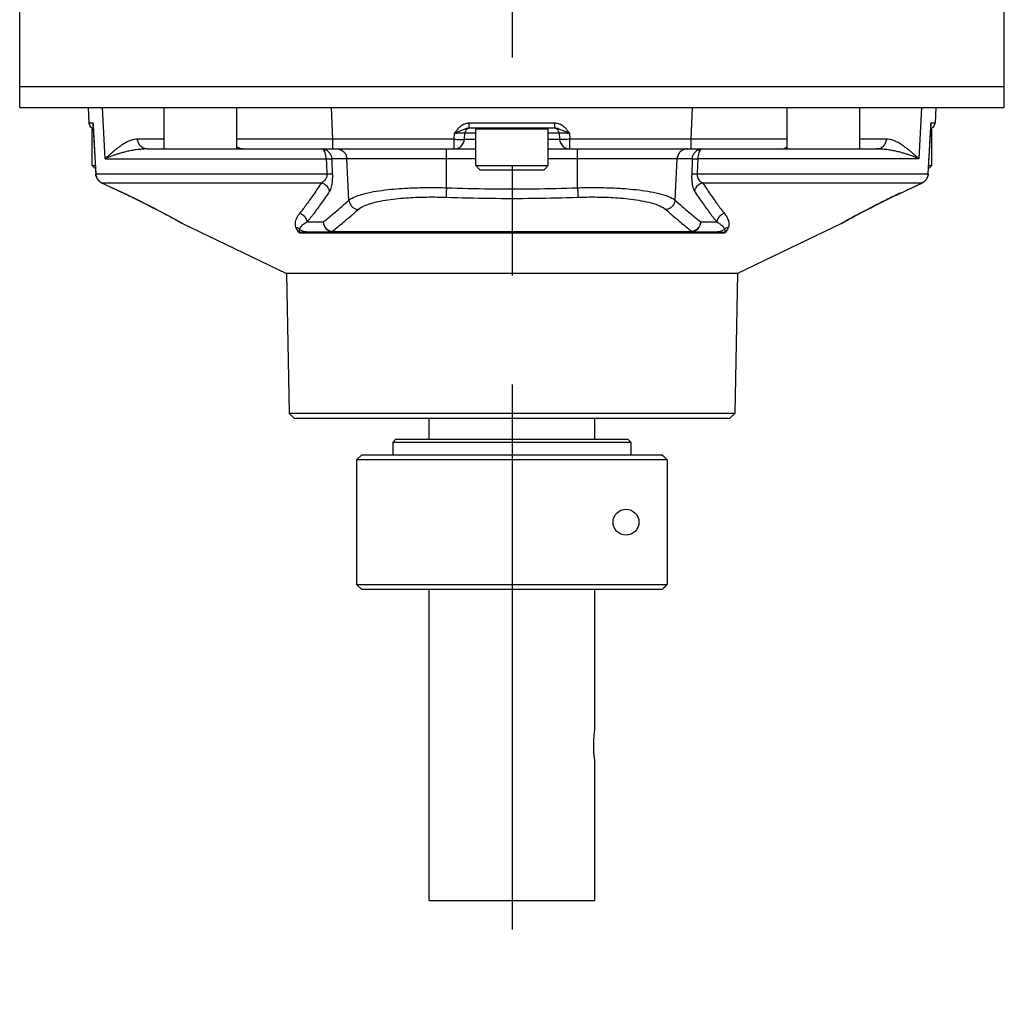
# Model space of a CAD drawing. Extents: x 0 to 2548, y 0 to 1800.
# Tile 31 of 41: x 1429 to 1524, y 578 to 672. Entities that reach past the tile are written whole.
import ezdxf

# ---------------------------------------------------------------- set-up
doc = ezdxf.new("R2010")
doc.units = 0
doc.header["$LTSCALE"] = 140.166667
doc.linetypes.add('CENTER', pattern=[0.6, 0.375, -0.075, 0.075, -0.075])
doc.layers.get('0').update_dxf_attribs({"linetype": 'CONTINUOUS'})
doc.layers.add('DEFAULT_1', color=7, linetype='CENTER')

msp = doc.modelspace()

# ---------------------------------------------------------------- linework, layer by layer
at = {"color": 7, "linetype": 'CONTINUOUS'}
for p, q in [((1429.2485, 664.0224), (1429.2485, 865.0224)), ((1524.2485, 664.0224), (1524.2485, 865.0224)), ((1524.2485, 666.0224), (1429.2485, 666.0224)), ((1429.2485, 664.0224), (1524.2485, 664.0224)), ((1435.8533, 664.0224), (1435.9333, 662.4962)), ((1437.4972, 659.0747), (1437.2468, 664.0224)), ((1443.1964, 660.0224), (1443.1964, 664.0224)), ((1450.1964, 660.0224), (1450.1964, 664.0224)), ((1459.4508, 660.9701), (1459.328, 664.0224)), ((1494.0461, 660.9701), (1494.1689, 664.0224)), ((1503.3005, 660.0224), (1503.3005, 664.0224)), ((1510.3005, 660.0224), (1510.3005, 664.0224)), ((1516.2502, 664.0224), (1515.9997, 659.0747)), ((1517.6437, 664.0224), (1517.5637, 662.4962)), ((1436.3232, 662.4962), (1435.9333, 662.4962)), ((1436.3227, 662.3331), (1436.3409, 662.0052)), ((1480.8936, 662.4962), (1472.6033, 662.4962)), ((1472.6033, 662.0224), (1472.6033, 662.4962)), ((1480.8936, 662.0224), (1480.8936, 662.4962)), ((1517.1561, 662.0054), (1517.1742, 662.3331)), ((1517.5637, 662.4962), (1517.1737, 662.4962)), ((1436.3455, 661.9224), (1436.2485, 661.9224)), ((1436.2485, 658.4224), (1436.2485, 661.9224)), ((1436.3409, 662.0052), (1436.5842, 657.6123)), ((1471.1572, 660.9701), (1471.2078, 661.5486)), ((1472.1534, 660.9352), (1472.2085, 661.566)), ((1472.2085, 661.566), (1473.2485, 661.566)), ((1480.8936, 662.0224), (1472.6033, 662.0224)), ((1480.2485, 661.9224), (1473.2485, 661.9224)), ((1473.2485, 658.4224), (1473.2485, 661.9224)), ((1480.2485, 658.4224), (1480.2485, 661.9224)), ((1480.2485, 661.566), (1481.2884, 661.566)), ((1481.2884, 661.566), (1481.3436, 660.9352)), ((1482.2892, 661.5486), (1482.3398, 660.9701)), ((1516.9128, 657.6123), (1517.1561, 662.0054)), ((1517.2485, 661.9224), (1517.1515, 661.9224)), ((1517.2485, 658.4224), (1517.2485, 661.9224)), ((1443.1964, 660.9701), (1440.6177, 660.9701)), ((1471.1572, 660.9701), (1459.4508, 660.9701)), ((1459.4508, 660.0224), (1459.4508, 660.9701)), ((1471.1572, 660.0224), (1471.1572, 660.9701)), ((1473.2485, 660.9352), (1472.1534, 660.9352)), ((1481.3436, 660.9352), (1480.2485, 660.9352)), ((1494.0461, 660.9701), (1482.3398, 660.9701)), ((1482.3398, 660.0224), (1482.3398, 660.9701)), ((1494.0461, 660.0224), (1494.0461, 660.9701)), ((1512.8793, 660.9701), (1510.3005, 660.9701)), ((1441.5823, 660.0224), (1473.2485, 660.0224)), ((1470.4217, 656.2779), (1470.4217, 660.0224)), ((1480.2485, 660.0224), (1511.9147, 660.0224)), ((1483.0752, 656.2779), (1483.0752, 660.0224)), ((1436.2485, 658.4224), (1436.5393, 658.4224)), ((1436.5564, 658.1145), (1436.2485, 658.4224)), ((1437.4972, 659.0747), (1458.8207, 659.0747)), ((1473.2485, 659.0747), (1459.3447, 659.0747)), ((1461.0123, 655.0873), (1460.8105, 659.0747)), ((1473.2485, 658.4224), (1480.2485, 658.4224)), ((1473.6485, 658.0224), (1473.2485, 658.4224)), ((1479.8485, 658.0224), (1480.2485, 658.4224)), ((1494.1522, 659.0747), (1480.2485, 659.0747)), ((1492.4846, 655.0873), (1492.6865, 659.0747)), ((1515.9997, 659.0747), (1494.6763, 659.0747)), ((1516.9406, 658.1145), (1517.2485, 658.4224)), ((1516.9576, 658.4224), (1517.2485, 658.4224)), ((1436.594, 657.6153), (1458.8848, 657.6153)), ((1473.6485, 658.0224), (1479.8485, 658.0224)), ((1494.6121, 657.6153), (1516.9029, 657.6153)), ((1437.1549, 656.7658), (1437.1545, 656.764)), ((1437.1545, 656.764), (1439.519, 655.6442)), ((1437.1549, 656.7658), (1458.3572, 656.7658)), ((1495.1397, 656.7658), (1516.3421, 656.7658)), ((1514.1762, 655.7383), (1516.3425, 656.764)), ((1516.3421, 656.7658), (1516.3425, 656.764)), ((1439.3212, 655.7404), (1439.3208, 655.7383)), ((1513.4495, 655.3911), (1513.9505, 655.6311)), ((1513.9037, 655.6089), (1514.1762, 655.7383)), ((1514.1757, 655.7404), (1514.1762, 655.7383)), ((1441.3367, 654.7574), (1441.7948, 654.5263)), ((1441.7362, 654.5561), (1442.134, 654.3532)), ((1511.3629, 654.3532), (1511.7608, 654.5561)), ((1442.1178, 654.3615), (1442.4801, 654.1746)), ((1442.458, 654.1861), (1442.8218, 653.9963)), ((1442.7656, 654.0259), (1443.1415, 653.8278)), ((1443.0557, 653.8732), (1443.4376, 653.67)), ((1443.3272, 653.729), (1443.5791, 653.5941)), ((1443.4376, 653.67), (1443.8105, 653.469)), ((1509.6865, 653.469), (1510.0593, 653.67)), ((1509.9179, 653.5941), (1510.1698, 653.729)), ((1510.0593, 653.67), (1510.4412, 653.8732)), ((1510.3554, 653.8278), (1510.7314, 654.0259)), ((1511.0168, 654.1746), (1511.3791, 654.3615)), ((1443.7096, 653.5237), (1444.0207, 653.3546)), ((1443.9558, 653.39), (1444.2089, 653.2514)), ((1444.1751, 653.27), (1444.3747, 653.1599)), ((1444.367, 653.1642), (1444.6377, 653.0136)), ((1444.5303, 653.0735), (1444.6642, 652.9988)), ((1444.6377, 653.0136), (1444.8991, 652.8668)), ((1444.8991, 652.8668), (1444.9612, 652.8343)), ((1444.9596, 652.835), (1455.0041, 648.0224)), ((1458.5338, 652.9701), (1456.9773, 652.9701)), ((1496.5197, 652.9701), (1494.9632, 652.9701)), ((1508.5373, 652.835), (1498.4928, 648.0224)), ((1508.5358, 652.8343), (1508.5978, 652.8668)), ((1508.5978, 652.8668), (1508.8328, 652.9988)), ((1508.8328, 652.9988), (1508.9793, 653.0805)), ((1508.9666, 653.0735), (1509.13, 653.1642)), ((1509.1222, 653.1599), (1509.3218, 653.27)), ((1509.288, 653.2514), (1509.5411, 653.39)), ((1509.4763, 653.3546), (1509.7873, 653.5237)), ((1456.217, 651.9242), (1497.28, 651.9242)), ((1456.9117, 652.0224), (1496.5852, 652.0224)), ((1459.3778, 652.0565), (1494.1192, 652.0565)), ((1498.4928, 648.0224), (1455.0041, 648.0224)), ((1455.0041, 648.0224), (1455.2397, 634.5223)), ((1498.4928, 648.0224), (1498.2572, 634.5223)), ((1498.2572, 634.5223), (1455.2397, 634.5223)), ((1455.2397, 634.5223), (1455.7485, 634.0224)), ((1497.7479, 634.0224), (1455.749, 634.0224)), ((1468.7485, 632.0224), (1468.7485, 634.0224)), ((1484.7485, 632.0224), (1484.7485, 634.0224)), ((1498.2572, 634.5223), (1497.7485, 634.0224)), ((1465.5485, 632.0224), (1465.2485, 631.7224)), ((1465.5486, 632.0224), (1487.9233, 632.0224)), ((1488.224, 631.7224), (1465.2485, 631.7224)), ((1465.2485, 631.7224), (1465.2485, 630.5224)), ((1488.224, 631.7224), (1488.224, 630.5224)), ((1462.2485, 630.5224), (1461.7485, 630.0224)), ((1491.7297, 630.0224), (1461.7485, 630.0224)), ((1461.7485, 630.0224), (1461.7485, 618.0224)), ((1462.2485, 630.5224), (1491.2291, 630.5224)), ((1491.7297, 630.0224), (1491.7297, 618.0224)), ((1461.7485, 618.0224), (1491.7297, 618.0224)), ((1461.7485, 618.0224), (1462.2485, 617.5224)), ((1491.2291, 617.5224), (1462.2485, 617.5224)), ((1468.7485, 587.5224), (1468.7485, 617.5224)), ((1484.7485, 604.0224), (1484.7485, 617.5224)), ((1484.7485, 587.5224), (1484.7485, 601.0224)), ((1468.7485, 587.5224), (1484.7485, 587.5224))]:
    msp.add_line(p, q, dxfattribs=at)
for points in [[(1439.519, 655.6442), (1440.0474, 655.3911), (1440.4909, 655.1757), (1440.9212, 654.9641), (1441.3367, 654.7574)], [(1439.9196, 655.4526), (1440.3138, 655.262), (1440.7, 655.0732), (1441.0766, 654.8871), (1441.4419, 654.7046)], [(1511.7021, 654.5263), (1512.1602, 654.7574), (1512.5757, 654.9641), (1513.0061, 655.1757), (1513.4495, 655.3911)], [(1512.055, 654.7046), (1512.4203, 654.8871), (1512.7969, 655.0732), (1513.1831, 655.262), (1513.5773, 655.4526)], [(1510.6751, 653.9963), (1511.039, 654.1861), (1511.3629, 654.3532)]]:
    msp.add_lwpolyline(points, dxfattribs=at)
msp.add_circle((1487.7485, 624.0224), 1.25, dxfattribs=at)
for centre, radius, start, end in [((1436.4326, 662.5224), 0.5, 183, 259.23569), ((1517.0644, 662.5224), 0.5, 280.764318, 357), ((1436.3485, 661.9224), 0.1, 94.888993, 180), ((1472.7066, 661.5224), 0.5, 99.444444, 175), ((1473.3485, 661.9224), 0.1, 90, 180), ((1480.1485, 661.9224), 0.1, 0, 90), ((1480.7903, 661.5224), 0.5, 5.000003, 80.554576), ((1517.1485, 661.9224), 0.1, 0, 85.110973), ((1471.1572, 661.0224), 1, 270, 355), ((1482.3398, 661.0224), 1, 185, 270)]:
    msp.add_arc(centre, radius, start, end, dxfattribs=at)
for points, knots in [([(1436.3232, 662.4962), (1436.3166, 662.4726), (1436.3086, 662.4345), (1436.3042, 662.3804), (1436.3052, 662.3345), (1436.312, 662.286), (1436.3214, 662.2527), (1436.3278, 662.2356), (1436.3281, 662.2347)], [0, 0, 0, 0, 0.2764903, 0.4380412, 0.6110471, 0.7939722, 0.9893128, 1, 1, 1, 1]), ([(1436.3232, 662.4962), (1436.3219, 662.4743), (1436.3201, 662.4267), (1436.3208, 662.3724), (1436.3223, 662.34), (1436.3227, 662.3333)], [0, 0, 0, 0, 0.4040435, 0.8755317, 1, 1, 1, 1]), ([(1472.6033, 662.4962), (1472.5466, 662.4962), (1472.4281, 662.4875), (1472.2475, 662.4469), (1472.062, 662.3747), (1471.8771, 662.2693), (1471.6981, 662.1311), (1471.5279, 661.9624), (1471.3647, 661.7655), (1471.2611, 661.6231), (1471.2078, 661.5486)], [0, 0, 0, 0, 0.0969188, 0.2019554, 0.3147161, 0.4354862, 0.5639518, 0.6995352, 0.8435882, 1, 1, 1, 1]), ([(1482.2892, 661.5486), (1482.2351, 661.6241), (1482.1303, 661.7681), (1481.9655, 661.9665), (1481.7942, 662.1352), (1481.615, 662.2725), (1481.4306, 662.3767), (1481.2462, 662.4478), (1481.0671, 662.4876), (1480.9498, 662.4962), (1480.8936, 662.4962)], [0, 0, 0, 0, 0.1584875, 0.3038213, 0.4397151, 0.567931, 0.6880531, 0.7999677, 0.904066, 1, 1, 1, 1]), ([(1516.9029, 657.6153), (1516.933, 658.1566), (1516.9931, 659.2402), (1517.0804, 660.8129), (1517.1376, 661.8444), (1517.1647, 662.3336)], [0, 0, 0, 0, 0.3441477, 0.6889694, 1, 1, 1, 1]), ([(1517.1689, 662.2348), (1517.1696, 662.2368), (1517.1763, 662.2551), (1517.1857, 662.2897), (1517.1921, 662.3382), (1517.1926, 662.3839), (1517.1888, 662.426), (1517.1841, 662.4525), (1517.1815, 662.465)], [0, 0, 0, 0, 0.027899, 0.2500496, 0.4581625, 0.6545846, 0.8365019, 1, 1, 1, 1]), ([(1517.1742, 662.3333), (1517.1747, 662.3421), (1517.1762, 662.3758), (1517.1767, 662.4301), (1517.1749, 662.4756), (1517.1737, 662.4962)], [0, 0, 0, 0, 0.1623968, 0.6201553, 1, 1, 1, 1]), ([(1436.3459, 662.0884), (1436.3609, 661.8167), (1436.3985, 661.138), (1436.4587, 660.0528), (1436.5264, 658.8335), (1436.5715, 658.0212), (1436.594, 657.6153)], [0, 0, 0, 0, 0.1822179, 0.4552113, 0.7278052, 1, 1, 1, 1]), ([(1471.2078, 661.5486), (1471.2558, 661.5506), (1471.3544, 661.5547), (1471.505, 661.5604), (1471.6569, 661.5652), (1471.8025, 661.5698), (1471.9283, 661.5707), (1472.0395, 661.5767), (1472.1123, 661.5635), (1472.211, 661.5946), (1472.2085, 661.566)], [0, 0, 0, 0, 0.1439123, 0.2956976, 0.4514889, 0.5996921, 0.7297461, 0.8354426, 0.9139814, 1, 1, 1, 1]), ([(1472.6033, 662.0224), (1472.5706, 662.0224), (1472.5005, 662.0177), (1472.3896, 661.9969), (1472.2653, 661.9598), (1472.1236, 661.9055), (1471.9566, 661.8344), (1471.7524, 661.7487), (1471.4987, 661.6516), (1471.3114, 661.5841), (1471.2079, 661.5486)], [0, 0, 0, 0, 0.0664935, 0.1419761, 0.2283246, 0.3291379, 0.4494901, 0.5962521, 0.7781487, 1, 1, 1, 1]), ([(1482.2892, 661.5486), (1482.1847, 661.5839), (1481.9961, 661.6525), (1481.741, 661.75), (1481.5364, 661.8361), (1481.3699, 661.9069), (1481.2289, 661.9607), (1481.1055, 661.9973), (1480.9955, 662.0178), (1480.9261, 662.0224), (1480.8936, 662.0224)], [0, 0, 0, 0, 0.2234966, 0.406826, 0.5536133, 0.6735013, 0.7736501, 0.8593126, 0.9341472, 1, 1, 1, 1]), ([(1481.2884, 661.566), (1481.286, 661.5939), (1481.3824, 661.5637), (1481.4536, 661.5766), (1481.5631, 661.5708), (1481.688, 661.5699), (1481.834, 661.5654), (1481.9872, 661.5606), (1482.1401, 661.5548), (1482.2402, 661.5507), (1482.2892, 661.5486)], [0, 0, 0, 0, 0.0840787, 0.1607236, 0.2644895, 0.3934331, 0.541788, 0.6998139, 0.8532908, 1, 1, 1, 1]), ([(1440.6177, 660.9701), (1440.5233, 660.9701), (1440.3231, 660.9511), (1440.0133, 660.8705), (1439.6869, 660.7368), (1439.361, 660.5609), (1439.0502, 660.361), (1438.7624, 660.1529), (1438.4969, 659.9449), (1438.2535, 659.7432), (1438.0323, 659.5529), (1437.8337, 659.3776), (1437.6577, 659.2199), (1437.5482, 659.1209), (1437.4972, 659.0747)], [0, 0, 0, 0, 0.0760764, 0.1611062, 0.2572227, 0.3596444, 0.4591409, 0.554878, 0.645816, 0.7309926, 0.8095956, 0.8809627, 0.9445678, 1, 1, 1, 1]), ([(1441.5823, 660.0224), (1441.4606, 660.0224), (1441.2136, 660.0716), (1440.8995, 660.2813), (1440.6831, 660.595), (1440.624, 660.8447), (1440.6177, 660.9701)], [0, 0, 0, 0, 0.2461123, 0.4944621, 0.7460224, 1, 1, 1, 1]), ([(1459.4508, 660.9701), (1458.8701, 660.9677), (1457.6891, 660.9635), (1455.9293, 660.959), (1454.2324, 660.9565), (1452.7103, 660.9563), (1451.4533, 660.9584), (1450.6462, 660.962), (1450.2644, 660.9649), (1450.1964, 660.9655)], [0, 0, 0, 0, 0.1882495, 0.3828424, 0.5704692, 0.7383396, 0.8762485, 0.9779554, 1, 1, 1, 1]), ([(1471.1572, 660.9701), (1471.2585, 660.9612), (1471.4541, 660.945), (1471.7158, 660.9316), (1471.9454, 660.9146), (1472.0539, 660.9309), (1472.1519, 660.9181), (1472.1534, 660.9352)], [0, 0, 0, 0, 0.3055023, 0.5842129, 0.8056107, 0.9484539, 1, 1, 1, 1]), ([(1482.3398, 660.9701), (1482.2373, 660.9611), (1482.0407, 660.9448), (1481.7782, 660.9314), (1481.5494, 660.9147), (1481.4417, 660.9307), (1481.345, 660.9185), (1481.3436, 660.9352)], [0, 0, 0, 0, 0.3089624, 0.587358, 0.8078931, 0.9495703, 1, 1, 1, 1]), ([(1503.3005, 660.9655), (1503.2314, 660.9649), (1502.8471, 660.962), (1502.0361, 660.9584), (1500.7758, 660.9563), (1499.2522, 660.9565), (1497.5565, 660.959), (1495.8012, 660.9636), (1494.6243, 660.9677), (1494.0461, 660.9701)], [0, 0, 0, 0, 0.0224033, 0.1245822, 0.2628894, 0.4309611, 0.6184877, 0.8125857, 1, 1, 1, 1]), ([(1511.9147, 660.0224), (1512.0363, 660.0224), (1512.2833, 660.0716), (1512.5974, 660.2813), (1512.8139, 660.595), (1512.8729, 660.8447), (1512.8793, 660.9701)], [0, 0, 0, 0, 0.2461119, 0.4944614, 0.7460218, 1, 1, 1, 1]), ([(1515.9997, 659.0747), (1515.9465, 659.123), (1515.8349, 659.2238), (1515.6591, 659.3813), (1515.466, 659.5516), (1515.2538, 659.7344), (1515.0205, 659.9282), (1514.764, 660.1304), (1514.4819, 660.3366), (1514.171, 660.54), (1513.8382, 660.7236), (1513.5007, 660.8653), (1513.1805, 660.9503), (1512.975, 660.9701), (1512.8793, 660.9701)], [0, 0, 0, 0, 0.0579289, 0.1212072, 0.1902625, 0.2654266, 0.3469003, 0.4347145, 0.5286919, 0.6284635, 0.733978, 0.8345899, 0.9227945, 1, 1, 1, 1]), ([(1441.5823, 660.0224), (1441.4432, 660.0224), (1441.1544, 660.0134), (1440.7075, 659.9741), (1440.2437, 659.9084), (1439.7889, 659.8211), (1439.3664, 659.721), (1438.9879, 659.6167), (1438.6506, 659.5123), (1438.3524, 659.4111), (1438.0909, 659.3156), (1437.8641, 659.2276), (1437.67, 659.1484), (1437.5514, 659.0981), (1437.4972, 659.0747)], [0, 0, 0, 0, 0.0988581, 0.2052265, 0.3186875, 0.4316492, 0.5342679, 0.6271525, 0.7106673, 0.7851536, 0.8509686, 0.9084774, 0.9580403, 1, 1, 1, 1]), ([(1450.7694, 660.0224), (1450.6477, 660.0224), (1450.4776, 660.0563), (1450.3259, 660.1327), (1450.2856, 660.1569)], [0, 0, 0, 0, 0.7226911, 1, 1, 1, 1]), ([(1458.3801, 660.0224), (1458.5018, 660.0224), (1458.7488, 659.9732), (1459.0629, 659.7635), (1459.2793, 659.4498), (1459.3384, 659.2001), (1459.3447, 659.0747)], [0, 0, 0, 0, 0.2461119, 0.4944614, 0.7460218, 1, 1, 1, 1]), ([(1458.8207, 659.0747), (1458.8184, 659.1737), (1458.8017, 659.3634), (1458.7407, 659.624), (1458.6487, 659.8331), (1458.5326, 659.9793), (1458.4267, 660.0224), (1458.3801, 660.0224)], [0, 0, 0, 0, 0.2656585, 0.5092485, 0.7147722, 0.8750519, 1, 1, 1, 1]), ([(1459.8458, 660.0224), (1459.9675, 660.0224), (1460.2145, 659.9732), (1460.5286, 659.7635), (1460.7451, 659.4498), (1460.8041, 659.2001), (1460.8105, 659.0747)], [0, 0, 0, 0, 0.2461119, 0.4944614, 0.7460218, 1, 1, 1, 1]), ([(1493.6511, 660.0224), (1493.5294, 660.0224), (1493.2824, 659.9732), (1492.9683, 659.7635), (1492.7519, 659.4498), (1492.6928, 659.2001), (1492.6865, 659.0747)], [0, 0, 0, 0, 0.2461131, 0.4944629, 0.7460229, 1, 1, 1, 1]), ([(1494.1522, 659.0747), (1494.1586, 659.2001), (1494.2176, 659.4498), (1494.434, 659.7635), (1494.7482, 659.9732), (1494.9952, 660.0224), (1495.1168, 660.0224)], [0, 0, 0, 0, 0.2539782, 0.5055386, 0.7538881, 1, 1, 1, 1]), ([(1495.1168, 660.0224), (1495.0703, 660.0224), (1494.9644, 659.9793), (1494.8482, 659.8331), (1494.7562, 659.624), (1494.6953, 659.3634), (1494.6785, 659.1737), (1494.6763, 659.0747)], [0, 0, 0, 0, 0.1249481, 0.2852278, 0.4907515, 0.7343415, 1, 1, 1, 1]), ([(1502.7276, 660.0224), (1502.8492, 660.0224), (1503.0193, 660.0563), (1503.171, 660.1327), (1503.2113, 660.1569)], [0, 0, 0, 0, 0.7226834, 1, 1, 1, 1]), ([(1515.9997, 659.0747), (1515.943, 659.0992), (1515.8223, 659.1504), (1515.6282, 659.2294), (1515.4079, 659.3148), (1515.1574, 659.4065), (1514.8722, 659.5038), (1514.5474, 659.6053), (1514.1776, 659.7088), (1513.7559, 659.8108), (1513.292, 659.9021), (1512.8129, 659.9717), (1512.352, 660.013), (1512.0558, 660.0224), (1511.9147, 660.0224)], [0, 0, 0, 0, 0.0438757, 0.0932398, 0.1489131, 0.2117865, 0.2828236, 0.3630627, 0.4536186, 0.5557267, 0.6712837, 0.7895258, 0.8996945, 1, 1, 1, 1]), ([(1458.8207, 659.0747), (1458.8984, 659.0768), (1459.036, 659.0798), (1459.2107, 659.08), (1459.3077, 659.0781), (1459.3447, 659.0747)], [0, 0, 0, 0, 0.4451678, 0.7875321, 1, 1, 1, 1]), ([(1458.8207, 659.0747), (1458.8314, 658.8316), (1458.8528, 658.3451), (1458.8741, 657.8586), (1458.8848, 657.6153)], [0, 0, 0, 0, 0.4998834, 1, 1, 1, 1]), ([(1459.3447, 659.0747), (1459.3555, 658.8316), (1459.3772, 658.3451), (1459.3988, 657.8586), (1459.4096, 657.6153)], [0, 0, 0, 0, 0.4998834, 1, 1, 1, 1]), ([(1494.1522, 659.0747), (1494.1414, 658.8316), (1494.1198, 658.3451), (1494.0982, 657.8586), (1494.0873, 657.6153)], [0, 0, 0, 0, 0.4998834, 1, 1, 1, 1]), ([(1494.1522, 659.0747), (1494.1892, 659.0781), (1494.2862, 659.08), (1494.4609, 659.0798), (1494.5985, 659.0768), (1494.6763, 659.0747)], [0, 0, 0, 0, 0.2124679, 0.5548322, 1, 1, 1, 1]), ([(1494.6763, 659.0747), (1494.6656, 658.8316), (1494.6442, 658.3451), (1494.6228, 657.8586), (1494.6121, 657.6153)], [0, 0, 0, 0, 0.4998834, 1, 1, 1, 1]), ([(1437.1545, 656.764), (1437.0627, 656.8075), (1436.8933, 656.9221), (1436.7046, 657.1591), (1436.6093, 657.3999), (1436.5872, 657.5561), (1436.5841, 657.6146)], [0, 0, 0, 0, 0.284525, 0.5623216, 0.8365711, 1, 1, 1, 1]), ([(1436.594, 657.6153), (1436.5987, 657.5253), (1436.6327, 657.3443), (1436.7533, 657.0997), (1436.9305, 656.8987), (1437.0778, 656.8028), (1437.1549, 656.7658)], [0, 0, 0, 0, 0.2538669, 0.5115723, 0.7592723, 1, 1, 1, 1]), ([(1458.8848, 657.6153), (1458.8883, 657.5616), (1458.8857, 657.4518), (1458.8504, 657.2879), (1458.7804, 657.1288), (1458.6736, 656.9824), (1458.5313, 656.8566), (1458.418, 656.7927), (1458.3572, 656.7658)], [0, 0, 0, 0, 0.1516843, 0.3070765, 0.4690767, 0.6371388, 0.8128167, 1, 1, 1, 1]), ([(1458.8848, 657.6153), (1458.9627, 657.6174), (1459.1005, 657.6204), (1459.2754, 657.6206), (1459.3726, 657.6187), (1459.4096, 657.6153)], [0, 0, 0, 0, 0.4451782, 0.7875606, 1, 1, 1, 1]), ([(1459.4096, 657.6153), (1459.4144, 657.5075), (1459.418, 657.2915), (1459.4043, 656.9697), (1459.3697, 656.6588), (1459.3134, 656.3722), (1459.2358, 656.1238), (1459.1642, 655.9779), (1459.1231, 655.9164)], [0, 0, 0, 0, 0.1855109, 0.3713334, 0.5534217, 0.7228214, 0.8727549, 1, 1, 1, 1]), ([(1494.0873, 657.6153), (1494.0815, 657.4858), (1494.0787, 657.2268), (1494.1021, 656.8453), (1494.1555, 656.4872), (1494.2396, 656.1751), (1494.3235, 655.9916), (1494.3738, 655.9164)], [0, 0, 0, 0, 0.2229352, 0.4450362, 0.6567162, 0.8443707, 1, 1, 1, 1]), ([(1494.0873, 657.6153), (1494.1244, 657.6187), (1494.2215, 657.6206), (1494.3965, 657.6204), (1494.5342, 657.6174), (1494.6121, 657.6153)], [0, 0, 0, 0, 0.2124366, 0.5548193, 1, 1, 1, 1]), ([(1494.6121, 657.6153), (1494.6079, 657.5506), (1494.6135, 657.4177), (1494.6682, 657.2214), (1494.7745, 657.0365), (1494.9336, 656.8764), (1495.0672, 656.7979), (1495.1397, 656.7658)], [0, 0, 0, 0, 0.182685, 0.3711677, 0.568753, 0.7766263, 1, 1, 1, 1]), ([(1516.9029, 657.6153), (1516.8982, 657.5253), (1516.8642, 657.3443), (1516.7436, 657.0997), (1516.5664, 656.8987), (1516.4191, 656.8028), (1516.3421, 656.7658)], [0, 0, 0, 0, 0.2538669, 0.5115723, 0.7592723, 1, 1, 1, 1]), ([(1516.3425, 656.764), (1516.4342, 656.8075), (1516.6036, 656.9221), (1516.7923, 657.1591), (1516.8877, 657.3999), (1516.9097, 657.5561), (1516.9128, 657.6146)], [0, 0, 0, 0, 0.284525, 0.5623216, 0.8365711, 1, 1, 1, 1]), ([(1437.1549, 656.7658), (1437.5183, 656.5937), (1438.2404, 656.2518), (1438.9626, 655.91), (1439.3212, 655.7404)], [0, 0, 0, 0, 0.5033704, 1, 1, 1, 1]), ([(1458.3572, 656.7658), (1458.1155, 656.3945), (1457.6487, 655.6934), (1456.9553, 654.71), (1456.4974, 654.1031), (1456.2741, 653.8196)], [0, 0, 0, 0, 0.3682837, 0.6999966, 1, 1, 1, 1]), ([(1458.3572, 656.7658), (1458.4872, 656.7293), (1458.7349, 656.6053), (1459.0098, 656.3026), (1459.1044, 656.0458), (1459.1231, 655.9164)], [0, 0, 0, 0, 0.3373972, 0.6733193, 1, 1, 1, 1]), ([(1494.3738, 655.9164), (1494.3925, 656.0458), (1494.4871, 656.3026), (1494.762, 656.6053), (1495.0097, 656.7293), (1495.1397, 656.7658)], [0, 0, 0, 0, 0.3266807, 0.6626028, 1, 1, 1, 1]), ([(1495.1397, 656.7658), (1495.3815, 656.3945), (1495.8483, 655.6933), (1496.5417, 654.7099), (1496.9996, 654.1031), (1497.2229, 653.8196)], [0, 0, 0, 0, 0.3683011, 0.7000256, 1, 1, 1, 1]), ([(1514.1757, 655.7404), (1514.5309, 655.9084), (1515.2531, 656.2501), (1515.9751, 656.592), (1516.3421, 656.7658)], [0, 0, 0, 0, 0.4918051, 1, 1, 1, 1]), ([(1439.3212, 655.7404), (1439.7494, 655.5378), (1440.566, 655.145), (1441.7109, 654.5745), (1442.6935, 654.0686), (1443.5045, 653.6383), (1444.107, 653.3111), (1444.489, 653.0992), (1444.6161, 653.0283)], [0, 0, 0, 0, 0.2388311, 0.4569551, 0.6444933, 0.7974414, 0.9159569, 1, 1, 1, 1]), ([(1459.1231, 655.9164), (1458.8748, 655.5448), (1458.3946, 654.8433), (1457.6803, 653.8599), (1457.2079, 653.2535), (1456.9773, 652.9701)], [0, 0, 0, 0, 0.3676996, 0.6993658, 1, 1, 1, 1]), ([(1461.0123, 655.0873), (1461.2032, 655.241), (1461.7252, 655.4948), (1462.6201, 655.7579), (1463.6649, 655.9601), (1464.7601, 656.1047), (1465.848, 656.2022), (1466.8915, 656.2625), (1467.8713, 656.2943), (1468.7806, 656.3046), (1469.6227, 656.2987), (1470.1619, 656.2861), (1470.4217, 656.2779)], [0, 0, 0, 0, 0.0767176, 0.1785502, 0.2921813, 0.4092437, 0.5243258, 0.6339787, 0.7364197, 0.8311589, 0.9186233, 1, 1, 1, 1]), ([(1470.4217, 656.2779), (1470.417, 656.1439), (1470.4085, 655.9021), (1470.3974, 655.5976), (1470.3911, 655.4271), (1470.3885, 655.3643)], [0, 0, 0, 0, 0.4400887, 0.7938856, 1, 1, 1, 1]), ([(1470.4217, 656.2779), (1471.8257, 656.2289), (1474.6391, 656.1628), (1478.8581, 656.1628), (1481.6714, 656.2289), (1483.0752, 656.2779)], [0, 0, 0, 0, 0.3330131, 0.6670226, 1, 1, 1, 1]), ([(1483.0752, 656.2779), (1483.3352, 656.2861), (1483.8751, 656.2988), (1484.7183, 656.3046), (1485.6291, 656.2943), (1486.6101, 656.2623), (1487.6545, 656.2018), (1488.7424, 656.104), (1489.8372, 655.9592), (1490.881, 655.7569), (1491.7742, 655.4939), (1492.2946, 655.2403), (1492.4846, 655.0873)], [0, 0, 0, 0, 0.081439, 0.1690374, 0.2639408, 0.3665329, 0.476283, 0.591377, 0.7083625, 0.8219015, 0.9236333, 1, 1, 1, 1]), ([(1483.0752, 656.2779), (1483.0799, 656.1439), (1483.0884, 655.9021), (1483.0995, 655.5976), (1483.1058, 655.4271), (1483.1085, 655.3643)], [0, 0, 0, 0, 0.4400884, 0.7938851, 1, 1, 1, 1]), ([(1494.3738, 655.9164), (1494.6222, 655.5448), (1495.1024, 654.8432), (1495.8167, 653.8598), (1496.2891, 653.2534), (1496.5197, 652.9701)], [0, 0, 0, 0, 0.3677364, 0.6994198, 1, 1, 1, 1]), ([(1514.1757, 655.7404), (1513.7475, 655.5378), (1512.931, 655.145), (1511.786, 654.5745), (1510.8034, 654.0686), (1509.9924, 653.6383), (1509.3899, 653.3111), (1508.9135, 653.0468), (1508.7192, 652.938), (1508.4887, 652.8077), (1508.7277, 652.9428), (1508.8146, 652.9914), (1508.8913, 653.0341)], [0, 0, 0, 0, 0.2104112, 0.4025793, 0.5678012, 0.7025491, 0.8069617, 0.881004, 0.9251279, 0.9396152, 0.9550014, 1, 1, 1, 1]), ([(1458.5338, 652.9701), (1458.717, 653.116), (1459.0989, 653.4262), (1459.6926, 653.9249), (1460.337, 654.4831), (1460.7811, 654.8788), (1461.0123, 655.0873)], [0, 0, 0, 0, 0.2155605, 0.4526597, 0.7135315, 1, 1, 1, 1]), ([(1461.0123, 655.0873), (1461.0245, 654.9753), (1461.0878, 654.7529), (1461.2846, 654.4685), (1461.5609, 654.2611), (1461.7804, 654.1897), (1461.8915, 654.1737)], [0, 0, 0, 0, 0.2489675, 0.5005503, 0.7518253, 1, 1, 1, 1]), ([(1461.8915, 654.1737), (1462.061, 654.3246), (1462.5299, 654.5794), (1463.341, 654.8435), (1464.2858, 655.0462), (1465.2757, 655.191), (1466.2584, 655.2885), (1467.2009, 655.3489), (1468.0857, 655.3807), (1468.9069, 655.391), (1469.6671, 655.3852), (1470.154, 655.3725), (1470.3885, 655.3643)], [0, 0, 0, 0, 0.0783466, 0.1808366, 0.2945488, 0.4114109, 0.5261626, 0.6354361, 0.7374908, 0.8318581, 0.9189737, 1, 1, 1, 1]), ([(1470.3885, 655.3643), (1471.7997, 655.3153), (1474.6281, 655.2492), (1478.8692, 655.2492), (1481.6975, 655.3153), (1483.1085, 655.3643)], [0, 0, 0, 0, 0.3329695, 0.6670764, 1, 1, 1, 1]), ([(1483.1085, 655.3643), (1483.3432, 655.3725), (1483.8305, 655.3852), (1484.5918, 655.3911), (1485.4143, 655.3807), (1486.3003, 655.3487), (1487.2436, 655.2881), (1488.2263, 655.1903), (1489.2157, 655.0454), (1490.1597, 654.8425), (1490.9692, 654.5785), (1491.4367, 654.3239), (1491.6054, 654.1737)], [0, 0, 0, 0, 0.0810874, 0.1683358, 0.2628661, 0.3650705, 0.4744398, 0.5892022, 0.7059862, 0.8196071, 0.9220001, 1, 1, 1, 1]), ([(1492.4846, 655.0873), (1492.4725, 654.9753), (1492.4091, 654.7529), (1492.2124, 654.4685), (1491.9361, 654.2611), (1491.7165, 654.1897), (1491.6054, 654.1737)], [0, 0, 0, 0, 0.2489675, 0.5005504, 0.7518254, 1, 1, 1, 1]), ([(1492.4846, 655.0873), (1492.7159, 654.8787), (1493.1602, 654.4829), (1493.8046, 653.9246), (1494.3983, 653.426), (1494.78, 653.116), (1494.9632, 652.9701)], [0, 0, 0, 0, 0.2865868, 0.54749, 0.7845453, 1, 1, 1, 1]), ([(1456.2741, 653.8196), (1456.2011, 653.7269), (1456.0715, 653.5458), (1455.9223, 653.2676), (1455.8257, 652.9991), (1455.7991, 652.7309), (1455.8342, 652.5555), (1455.8703, 652.4757)], [0, 0, 0, 0, 0.2411728, 0.4540861, 0.6441938, 0.8207234, 1, 1, 1, 1]), ([(1456.2741, 653.8195), (1456.3961, 653.7774), (1456.6264, 653.6465), (1456.8773, 653.3448), (1456.9611, 653.0956), (1456.9773, 652.9701)], [0, 0, 0, 0, 0.335662, 0.6710507, 1, 1, 1, 1]), ([(1459.436, 652.1022), (1459.6024, 652.2331), (1459.9704, 652.5283), (1460.5541, 653.011), (1461.2074, 653.5692), (1461.6574, 653.9651), (1461.8915, 654.1737)], [0, 0, 0, 0, 0.1977355, 0.44044, 0.7072158, 1, 1, 1, 1]), ([(1491.6054, 654.1737), (1491.8397, 653.965), (1492.2898, 653.5691), (1492.9431, 653.0108), (1493.5267, 652.5282), (1493.8946, 652.2331), (1494.0609, 652.1022)], [0, 0, 0, 0, 0.2929139, 0.559727, 0.802391, 1, 1, 1, 1]), ([(1496.5197, 652.9701), (1496.5358, 653.0956), (1496.6196, 653.3448), (1496.8705, 653.6465), (1497.1008, 653.7774), (1497.2229, 653.8196)], [0, 0, 0, 0, 0.3289506, 0.6643395, 1, 1, 1, 1]), ([(1497.2229, 653.8196), (1497.3112, 653.7074), (1497.4636, 653.4884), (1497.6314, 653.1469), (1497.7036, 652.8064), (1497.6747, 652.5755), (1497.6266, 652.4757)], [0, 0, 0, 0, 0.2923795, 0.5451163, 0.7731198, 1, 1, 1, 1]), ([(1444.6161, 653.0283), (1444.6919, 652.9861), (1444.7777, 652.938), (1444.9732, 652.8275), (1444.958, 652.8361), (1444.9522, 652.8394)], [0, 0, 0, 0, 0.7033178, 0.9342392, 1, 1, 1, 1]), ([(1456.9773, 652.9701), (1456.8997, 652.9239), (1456.7569, 652.8342), (1456.5657, 652.6968), (1456.4125, 652.5653), (1456.3004, 652.4389), (1456.2518, 652.344), (1456.2457, 652.2981)], [0, 0, 0, 0, 0.2672249, 0.4989604, 0.6968143, 0.8630265, 1, 1, 1, 1]), ([(1458.5337, 652.9701), (1458.5449, 652.8602), (1458.6045, 652.6419), (1458.7918, 652.3604), (1459.0278, 652.1745), (1459.2001, 652.1024), (1459.2706, 652.0816)], [0, 0, 0, 0, 0.2719649, 0.5461171, 0.8195966, 1, 1, 1, 1]), ([(1458.5337, 652.9701), (1458.5388, 652.8695), (1458.5787, 652.6692), (1458.7225, 652.4011), (1458.9378, 652.189), (1459.2044, 652.0535), (1459.4011, 652.0224), (1459.4983, 652.0224)], [0, 0, 0, 0, 0.2032623, 0.4054304, 0.6055965, 0.8037841, 1, 1, 1, 1]), ([(1493.9986, 652.0224), (1494.0958, 652.0224), (1494.2925, 652.0535), (1494.5592, 652.189), (1494.7745, 652.4011), (1494.9183, 652.6692), (1494.9581, 652.8695), (1494.9632, 652.9701)], [0, 0, 0, 0, 0.1962159, 0.3944035, 0.5945696, 0.7967377, 1, 1, 1, 1]), ([(1494.9632, 652.9701), (1494.952, 652.8602), (1494.8924, 652.6419), (1494.7051, 652.3604), (1494.4691, 652.1745), (1494.2969, 652.1024), (1494.2263, 652.0816)], [0, 0, 0, 0, 0.2719649, 0.5461171, 0.8195966, 1, 1, 1, 1]), ([(1496.5197, 652.9701), (1496.6134, 652.9142), (1496.783, 652.8067), (1497.0054, 652.6391), (1497.1671, 652.4808), (1497.2441, 652.3581), (1497.2513, 652.2981)], [0, 0, 0, 0, 0.3234828, 0.5952373, 0.8208746, 1, 1, 1, 1]), ([(1508.5358, 652.8343), (1508.5358, 652.8343), (1508.7279, 652.9429), (1508.8146, 652.9914), (1508.8913, 653.0341)], [0, 0, 0, 0, 0.2531291, 1, 1, 1, 1]), ([(1455.8703, 652.4757), (1455.9001, 652.4097), (1455.9673, 652.2809), (1456.0845, 652.0973), (1456.1714, 651.9808), (1456.217, 651.9242)], [0, 0, 0, 0, 0.3326846, 0.6662455, 1, 1, 1, 1]), ([(1455.8703, 652.4757), (1455.9163, 652.4653), (1456.0062, 652.4382), (1456.1328, 652.3785), (1456.2097, 652.3267), (1456.2456, 652.2981)], [0, 0, 0, 0, 0.3378186, 0.6710666, 1, 1, 1, 1]), ([(1456.2456, 652.2981), (1456.2352, 652.2628), (1456.2208, 652.1851), (1456.2129, 652.0597), (1456.2147, 651.971), (1456.217, 651.9243)], [0, 0, 0, 0, 0.2935045, 0.6270795, 1, 1, 1, 1]), ([(1456.9117, 652.0224), (1456.7922, 652.0224), (1456.5575, 652.0056), (1456.3273, 651.9565), (1456.217, 651.9242)], [0, 0, 0, 0, 0.5095294, 1, 1, 1, 1]), ([(1456.9117, 652.0224), (1456.8505, 652.0224), (1456.7276, 652.0345), (1456.5503, 652.0885), (1456.3862, 652.1761), (1456.2897, 652.2547), (1456.2457, 652.2981)], [0, 0, 0, 0, 0.24871, 0.4980471, 0.7485428, 1, 1, 1, 1]), ([(1459.3772, 652.0565), (1459.3904, 652.0489), (1459.4169, 652.0363), (1459.458, 652.0249), (1459.4852, 652.0224), (1459.4983, 652.0224)], [0, 0, 0, 0, 0.3591986, 0.6894991, 1, 1, 1, 1]), ([(1494.1197, 652.0565), (1494.1065, 652.0489), (1494.08, 652.0363), (1494.039, 652.0249), (1494.0118, 652.0224), (1493.9986, 652.0224)], [0, 0, 0, 0, 0.3591986, 0.6894991, 1, 1, 1, 1]), ([(1497.2513, 652.2981), (1497.2071, 652.2546), (1497.1106, 652.176), (1496.9465, 652.0884), (1496.7693, 652.0345), (1496.6464, 652.0224), (1496.5852, 652.0224)], [0, 0, 0, 0, 0.2518168, 0.5021913, 0.7514088, 1, 1, 1, 1]), ([(1497.2798, 651.9242), (1497.2067, 651.9456), (1497.0564, 651.9816), (1496.8239, 652.0148), (1496.6655, 652.0224), (1496.5852, 652.0224)], [0, 0, 0, 0, 0.3250834, 0.6576933, 1, 1, 1, 1]), ([(1497.2513, 652.2981), (1497.2872, 652.3267), (1497.3642, 652.3785), (1497.4907, 652.4382), (1497.5807, 652.4653), (1497.6266, 652.4757)], [0, 0, 0, 0, 0.3289334, 0.6621822, 1, 1, 1, 1]), ([(1497.2513, 652.2981), (1497.2617, 652.2628), (1497.2762, 652.185), (1497.2841, 652.0596), (1497.2823, 651.9709), (1497.28, 651.9242)], [0, 0, 0, 0, 0.2937626, 0.6272772, 1, 1, 1, 1]), ([(1497.6266, 652.4757), (1497.5968, 652.4096), (1497.5296, 652.2808), (1497.4124, 652.0972), (1497.3255, 651.9808), (1497.28, 651.9242)], [0, 0, 0, 0, 0.3329843, 0.6664875, 1, 1, 1, 1]), ([(1488.224, 631.7224), (1488.1905, 631.7558), (1488.1236, 631.8226), (1488.0234, 631.9226), (1487.9566, 631.9892), (1487.9233, 632.0224)], [0, 0, 0, 0, 0.334237, 0.6675711, 1, 1, 1, 1]), ([(1491.7297, 630.0224), (1491.6739, 630.0782), (1491.5624, 630.1895), (1491.3956, 630.3561), (1491.2845, 630.467), (1491.2291, 630.5224)], [0, 0, 0, 0, 0.334492, 0.6678266, 1, 1, 1, 1]), ([(1491.7297, 618.0224), (1491.6739, 617.9667), (1491.5624, 617.8553), (1491.3956, 617.6887), (1491.2845, 617.5778), (1491.2291, 617.5224)], [0, 0, 0, 0, 0.334492, 0.6678266, 1, 1, 1, 1]), ([(1484.7351, 601.1093), (1484.7224, 601.1945), (1484.6929, 601.4109), (1484.6535, 601.7941), (1484.6271, 602.2713), (1484.6274, 602.782), (1484.6541, 603.2572), (1484.6933, 603.637), (1484.7227, 603.8519), (1484.7351, 603.9355)], [0, 0, 0, 0, 0.0910746, 0.2309688, 0.4073826, 0.59628, 0.7706995, 0.9105699, 1, 1, 1, 1])]:
    msp.add_open_spline(points, degree=3, knots=knots, dxfattribs=at)
for points in [[(1436.3232, 662.4962), (1436.3262, 662.4421), (1436.3292, 662.3879), (1436.3323, 662.3338)], [(1436.3323, 662.3338), (1436.3368, 662.252), (1436.3413, 662.1702), (1436.3459, 662.0884)], [(1517.1647, 662.3336), (1517.1677, 662.3878), (1517.1707, 662.442), (1517.1737, 662.4962)], [(1517.1815, 662.465), (1517.1792, 662.4755), (1517.1766, 662.4859), (1517.1737, 662.4962)], [(1450.2856, 660.1569), (1450.2548, 660.1754), (1450.2249, 660.1956), (1450.1964, 660.2174)], [(1503.2113, 660.1569), (1503.2422, 660.1754), (1503.272, 660.1956), (1503.3006, 660.2174)], [(1436.594, 657.6153), (1436.5843, 657.616), (1436.5816, 657.6162), (1436.5841, 657.6163)], [(1516.9029, 657.6153), (1516.9126, 657.616), (1516.9153, 657.6162), (1516.9129, 657.6163)], [(1444.9612, 652.8343), (1444.9612, 652.8343), (1444.9578, 652.8362), (1444.9522, 652.8394)], [(1459.2706, 652.0816), (1459.3057, 652.0713), (1459.3413, 652.0629), (1459.3772, 652.0565)], [(1459.3778, 652.0565), (1459.3972, 652.0717), (1459.4166, 652.0869), (1459.436, 652.1022)], [(1494.0609, 652.1022), (1494.0803, 652.087), (1494.0997, 652.0717), (1494.1192, 652.0565)], [(1494.2263, 652.0816), (1494.1912, 652.0713), (1494.1556, 652.0629), (1494.1197, 652.0565)], [(1484.7351, 603.9355), (1484.7395, 603.9645), (1484.7439, 603.9935), (1484.7485, 604.0224)], [(1484.7485, 601.0224), (1484.7439, 601.0513), (1484.7395, 601.0803), (1484.7351, 601.1093)]]:
    msp.add_open_spline(points, degree=3, dxfattribs=at)
at = {"layer": 'DEFAULT_1', "color": 7, "linetype": 'CENTER'}
msp.add_line((1476.7485, 889.5904), (1476.7485, 578.2018), dxfattribs=at)

doc.saveas('drawing.dxf')
